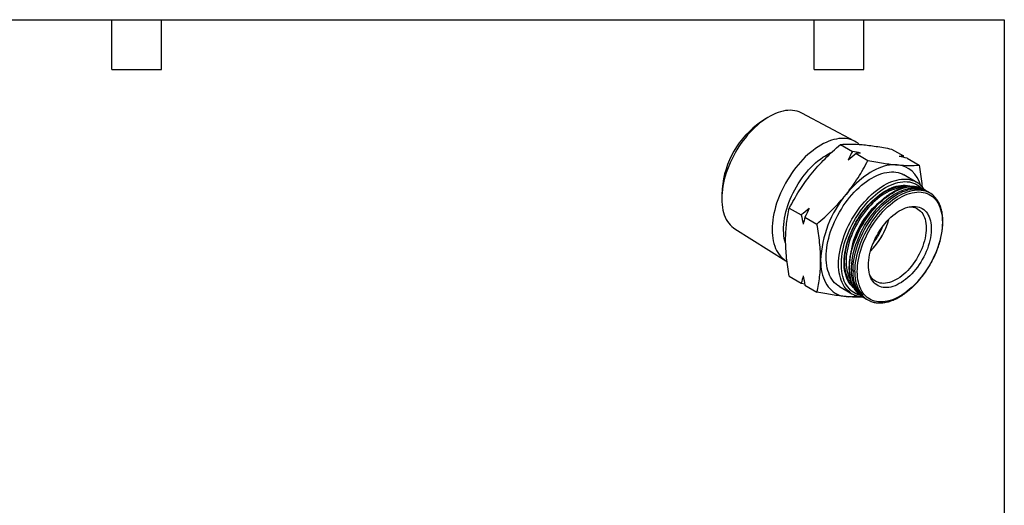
# Model space of a CAD drawing. Header units: inches. Extents: x 0.2 to 10.8, y 0.2 to 8.2.
# Tile 3 of 3: x 4.8 to 10.8, y 5.3 to 8.2. Entities that reach past the tile are written whole.
import ezdxf

# ---------------------------------------------------------------- set-up
doc = ezdxf.new("R2010")
doc.units = ezdxf.units.IN
doc.header["$MEASUREMENT"] = 0
doc.linetypes.add('SLD-Solid', pattern=[0])
doc.layers.add('TEXT', color=140, linetype='SLD-Solid', lineweight=25)

msp = doc.modelspace()

# ---------------------------------------------------------------- linework, layer by layer
for p, q in [((9.8446, 7.5152), (9.5246, 7.6856)), ((9.3088, 7.6526), (9.2754, 7.6309)), ((9.7583, 7.4957), (9.8306, 7.454)), ((10.0673, 7.468), (10.1396, 7.4263)), ((9.8531, 7.441), (9.9253, 7.3993)), ((10.1414, 7.4176), (10.1396, 7.4263)), ((10.1621, 7.4133), (10.2343, 7.3716)), ((10.2177, 7.2685), (10.1425, 7.3119)), ((9.0429, 7.2281), (9.0408, 7.1884)), ((10.2764, 7.2164), (10.2646, 7.2232)), ((10.298, 7.204), (10.2861, 7.2108)), ((9.4493, 7.1112), (9.5216, 7.0695)), ((9.5441, 7.0566), (9.6163, 7.0148)), ((9.1201, 6.985), (9.4277, 6.7931)), ((9.4493, 6.6992), (9.5216, 6.6575)), ((9.5216, 6.6575), (9.5422, 6.6532)), ((9.5441, 6.6445), (9.6163, 6.6028)), ((9.7528, 6.6368), (9.8279, 6.5934)), ((9.8262, 6.655), (9.8256, 6.6554)), ((9.8906, 6.5754), (9.9025, 6.5686)), ((9.9121, 6.563), (9.924, 6.5561))]:
    msp.add_line(p, q)
at = {"flags": 128}
for points in [[(9.5246, 7.6856), (9.5201, 7.6879), (9.5082, 7.693), (9.4958, 7.697), (9.4828, 7.6999), (9.4694, 7.7017), (9.4555, 7.7023), (9.4412, 7.7019), (9.4266, 7.7003), (9.4117, 7.6976), (9.3966, 7.6938), (9.3812, 7.6889), (9.3656, 7.6829), (9.35, 7.6759), (9.3342, 7.6678), (9.3185, 7.6587), (9.3027, 7.6486), (9.287, 7.6375), (9.2715, 7.6256), (9.2561, 7.6127), (9.2409, 7.599), (9.226, 7.5845), (9.2114, 7.5692), (9.1972, 7.5532), (9.1833, 7.5365), (9.1699, 7.5192), (9.1569, 7.5014), (9.1445, 7.483), (9.1326, 7.4642), (9.1213, 7.445), (9.1106, 7.4254), (9.1006, 7.4056), (9.0913, 7.3855), (9.0826, 7.3653), (9.0747, 7.345), (9.0676, 7.3246), (9.0613, 7.3043), (9.0558, 7.2841), (9.0511, 7.264), (9.0472, 7.2441), (9.0442, 7.2245), (9.042, 7.2052), (9.0407, 7.1863), (9.0403, 7.1679), (9.0407, 7.1499), (9.042, 7.1325), (9.0442, 7.1157), (9.0472, 7.0996), (9.0511, 7.0842), (9.0558, 7.0696), (9.0613, 7.0557), (9.0676, 7.0427), (9.0747, 7.0305), (9.0826, 7.0193), (9.0913, 7.0091), (9.1006, 6.9998), (9.1106, 6.9915), (9.1201, 6.985)], [(9.8717, 7.4964), (9.865, 7.5019), (9.8543, 7.5095), (9.843, 7.516), (9.8311, 7.5215), (9.8187, 7.5258), (9.8057, 7.5291), (9.7923, 7.5313), (9.7784, 7.5323), (9.7641, 7.5323), (9.7494, 7.5311), (9.7344, 7.5288), (9.7191, 7.5254), (9.7036, 7.5209), (9.688, 7.5153), (9.6721, 7.5087), (9.6562, 7.501), (9.6403, 7.4923), (9.6243, 7.4825), (9.6084, 7.4719), (9.5926, 7.4602), (9.5769, 7.4477), (9.5614, 7.4343), (9.5461, 7.4201), (9.5311, 7.4051), (9.5165, 7.3893), (9.5022, 7.3729), (9.4883, 7.3558), (9.4748, 7.3381), (9.4618, 7.3198), (9.4494, 7.3011), (9.4375, 7.2819), (9.4262, 7.2624), (9.4155, 7.2425), (9.4055, 7.2223), (9.3962, 7.202), (9.3876, 7.1815), (9.3798, 7.1609), (9.3727, 7.1403), (9.3664, 7.1197), (9.3609, 7.0992), (9.3562, 7.0789), (9.3523, 7.0587), (9.3493, 7.0389), (9.3472, 7.0194), (9.3459, 7.0003), (9.3454, 6.9816), (9.3459, 6.9634), (9.3472, 6.9458), (9.3493, 6.9287), (9.3523, 6.9124), (9.3562, 6.8967), (9.3609, 6.8818), (9.3664, 6.8676), (9.3727, 6.8544), (9.3798, 6.8419), (9.3876, 6.8304), (9.3962, 6.8198), (9.4055, 6.8102), (9.4155, 6.8016), (9.4262, 6.7941), (9.4355, 6.7886)], [(9.4276, 6.8951), (9.4263, 6.8988), (9.4223, 6.9132), (9.4191, 6.9282), (9.4167, 6.944), (9.4152, 6.9603), (9.4145, 6.9773), (9.4148, 6.9947), (9.4158, 7.0126), (9.4178, 7.0309), (9.4206, 7.0495), (9.4242, 7.0685), (9.4287, 7.0876), (9.434, 7.1068), (9.4401, 7.1262), (9.4469, 7.1456), (9.4545, 7.1649), (9.4629, 7.1841), (9.472, 7.2031), (9.4817, 7.2219), (9.4921, 7.2404), (9.5031, 7.2586), (9.5146, 7.2763), (9.5267, 7.2935), (9.5393, 7.3102), (9.5523, 7.3263), (9.5657, 7.3418), (9.5795, 7.3566), (9.5937, 7.3706), (9.608, 7.3838), (9.6226, 7.3962), (9.6374, 7.4077), (9.6523, 7.4183), (9.6673, 7.428), (9.6823, 7.4366), (9.6973, 7.4443), (9.7041, 7.4474)], [(9.7528, 6.6368), (9.7527, 6.6368), (9.7421, 6.6436), (9.7321, 6.6515), (9.7228, 6.6604), (9.7143, 6.6703), (9.7064, 6.6811), (9.6993, 6.6929), (9.693, 6.7056), (9.6875, 6.7191), (9.6828, 6.7334), (9.6789, 6.7484), (9.6759, 6.7642), (9.6738, 6.7806), (9.6725, 6.7977), (9.672, 6.8152), (9.6725, 6.8333), (9.6738, 6.8519), (9.6759, 6.8708), (9.6789, 6.8901), (9.6828, 6.9096), (9.6875, 6.9293), (9.693, 6.9491), (9.6993, 6.9691), (9.7064, 6.989), (9.7143, 7.009), (9.7228, 7.0288), (9.7321, 7.0484), (9.7421, 7.0678), (9.7527, 7.0869), (9.764, 7.1056), (9.7758, 7.124), (9.7881, 7.1418), (9.801, 7.1592), (9.8143, 7.1759), (9.828, 7.1921), (9.8422, 7.2075), (9.8566, 7.2222), (9.8713, 7.2361), (9.8863, 7.2492), (9.9015, 7.2615), (9.9168, 7.2728), (9.9322, 7.2832), (9.9476, 7.2926), (9.9631, 7.301), (9.9785, 7.3084), (9.9938, 7.3148), (10.0089, 7.32), (10.0239, 7.3242), (10.0386, 7.3273), (10.0531, 7.3293), (10.0672, 7.3301), (10.0809, 7.3299), (10.0943, 7.3285), (10.1071, 7.326), (10.1195, 7.3224), (10.1313, 7.3177), (10.1425, 7.3119)], [(10.1021, 7.3726), (10.0872, 7.3733), (10.0718, 7.3728), (10.056, 7.3711), (10.0399, 7.3682), (10.0235, 7.3641), (10.0069, 7.3588), (9.9901, 7.3523), (9.9731, 7.3447), (9.9561, 7.336), (9.9391, 7.3261), (9.9221, 7.3152), (9.9052, 7.3033), (9.8884, 7.2904), (9.8718, 7.2765), (9.8554, 7.2617), (9.8393, 7.246), (9.8235, 7.2295), (9.8081, 7.2122), (9.7931, 7.1942)], [(9.8148, 6.6021), (9.8073, 6.6081), (9.798, 6.617), (9.7894, 6.6269), (9.7816, 6.6378), (9.7745, 6.6495), (9.7682, 6.6622), (9.7626, 6.6757), (9.758, 6.69), (9.7541, 6.705), (9.7511, 6.7208), (9.7489, 6.7372), (9.7476, 6.7543), (9.7472, 6.7719), (9.7476, 6.7899), (9.7489, 6.8085), (9.7511, 6.8274), (9.7541, 6.8467), (9.758, 6.8662), (9.7626, 6.8859), (9.7682, 6.9058), (9.7745, 6.9257), (9.7816, 6.9457), (9.7894, 6.9656), (9.798, 6.9854), (9.8073, 7.005), (9.8173, 7.0244), (9.8279, 7.0435), (9.8391, 7.0622), (9.851, 7.0806), (9.8633, 7.0984), (9.8762, 7.1158), (9.8895, 7.1325), (9.9032, 7.1487), (9.9173, 7.1641), (9.9318, 7.1788), (9.9465, 7.1927), (9.9615, 7.2058), (9.9766, 7.2181), (9.9919, 7.2294), (10.0073, 7.2398), (10.0228, 7.2492), (10.0382, 7.2576), (10.0536, 7.265), (10.069, 7.2714), (10.0841, 7.2766), (10.0991, 7.2808), (10.1138, 7.2839), (10.1283, 7.2859), (10.1424, 7.2867), (10.1561, 7.2865), (10.1694, 7.2851), (10.1823, 7.2826), (10.1946, 7.279), (10.2042, 7.2753)], [(9.876, 6.5853), (9.8741, 6.5858), (9.862, 6.5896), (9.8504, 6.5944), (9.8395, 6.6004), (9.8292, 6.6074), (9.8195, 6.6155), (9.8105, 6.6246), (9.8023, 6.6346), (9.7948, 6.6457), (9.788, 6.6576), (9.7821, 6.6704), (9.777, 6.684), (9.7727, 6.6985), (9.7692, 6.7136), (9.7666, 6.7295), (9.7649, 6.746), (9.764, 6.7631), (9.764, 6.7807), (9.7649, 6.7988), (9.7666, 6.8173), (9.7692, 6.8362), (9.7727, 6.8554), (9.777, 6.8748), (9.7821, 6.8943), (9.788, 6.914), (9.7948, 6.9337), (9.8023, 6.9534), (9.8105, 6.973), (9.8195, 6.9924), (9.8292, 7.0116), (9.8395, 7.0306), (9.8504, 7.0492), (9.862, 7.0674), (9.8741, 7.0851), (9.8867, 7.1023), (9.8997, 7.119), (9.9132, 7.135), (9.9271, 7.1503), (9.9413, 7.165), (9.9558, 7.1788), (9.9706, 7.1918), (9.9856, 7.2039), (10.0007, 7.2152), (10.0159, 7.2254), (10.0311, 7.2347), (10.0464, 7.2431), (10.0616, 7.2503), (10.0767, 7.2565), (10.0917, 7.2617), (10.1064, 7.2657), (10.1209, 7.2686), (10.1352, 7.2705), (10.1491, 7.2712), (10.1626, 7.2707), (10.1756, 7.2692), (10.1882, 7.2665), (10.2003, 7.2627), (10.2118, 7.2578), (10.2228, 7.2519), (10.2331, 7.2448), (10.2428, 7.2368), (10.2487, 7.231)], [(9.8365, 6.6316), (9.8289, 6.6386), (9.8205, 6.6478), (9.8129, 6.658), (9.8061, 6.669), (9.8, 6.681), (9.7947, 6.6938), (9.7903, 6.7074), (9.7866, 6.7218), (9.7838, 6.7369), (9.7819, 6.7526), (9.7808, 6.7689), (9.7806, 6.7858), (9.7813, 6.8031), (9.7828, 6.8209), (9.7851, 6.839), (9.7884, 6.8574), (9.7924, 6.8761), (9.7973, 6.8949), (9.803, 6.9139), (9.8094, 6.9329), (9.8166, 6.9519), (9.8246, 6.9707), (9.8333, 6.9895), (9.8427, 7.008), (9.8527, 7.0262), (9.8633, 7.0441), (9.8745, 7.0615), (9.8863, 7.0785), (9.8985, 7.095), (9.9112, 7.1109), (9.9243, 7.1262), (9.9378, 7.1408), (9.9516, 7.1546), (9.9657, 7.1676), (9.98, 7.1799), (9.9945, 7.1912), (10.0091, 7.2016), (10.0238, 7.2111), (10.0385, 7.2196), (10.0532, 7.2271), (10.0678, 7.2335), (10.0823, 7.2389), (10.0966, 7.2432), (10.1107, 7.2464), (10.1245, 7.2485), (10.138, 7.2495), (10.1511, 7.2494), (10.1638, 7.2482), (10.176, 7.2458), (10.1878, 7.2424), (10.189, 7.2419)], [(10.138, 7.234), (10.1366, 7.234), (10.1235, 7.2333), (10.1101, 7.2314), (10.0964, 7.2285), (10.0825, 7.2245), (10.0684, 7.2194), (10.0542, 7.2132), (10.0399, 7.206), (10.0255, 7.1978), (10.0112, 7.1886), (9.9969, 7.1785), (9.9828, 7.1674), (9.9689, 7.1555), (9.9552, 7.1427), (9.9417, 7.1292), (9.9286, 7.1149), (9.9159, 7.1), (9.9035, 7.0844), (9.8917, 7.0682), (9.8803, 7.0516), (9.8695, 7.0344), (9.8593, 7.0169), (9.8497, 6.9991), (9.8407, 6.981), (9.8325, 6.9626), (9.8249, 6.9442), (9.8181, 6.9257), (9.8121, 6.9072), (9.8069, 6.8887), (9.8025, 6.8704), (9.7989, 6.8523), (9.7961, 6.8345), (9.7942, 6.817), (9.7932, 6.7998), (9.793, 6.7832), (9.7937, 6.767), (9.7952, 6.7515), (9.7976, 6.7365), (9.8009, 6.7222), (9.805, 6.7087), (9.8098, 6.696), (9.8155, 6.684), (9.818, 6.6795)], [(9.8131, 6.7467), (9.8135, 6.7643), (9.8148, 6.7825), (9.817, 6.801), (9.82, 6.8198), (9.8238, 6.8389), (9.8285, 6.8582), (9.834, 6.8776), (9.8402, 6.8971), (9.8473, 6.9166), (9.8551, 6.936), (9.8636, 6.9553), (9.8728, 6.9745), (9.8827, 6.9933), (9.8933, 7.0119), (9.9044, 7.0302), (9.9161, 7.0479), (9.9283, 7.0653), (9.941, 7.082), (9.9542, 7.0982), (9.9677, 7.1137), (9.9816, 7.1285), (9.9958, 7.1426), (10.0103, 7.1559), (10.0251, 7.1683), (10.0399, 7.1799), (10.0549, 7.1905), (10.07, 7.2002), (10.0851, 7.209), (10.1002, 7.2167), (10.1152, 7.2233), (10.1301, 7.229), (10.1448, 7.2335), (10.1593, 7.237), (10.1735, 7.2393), (10.1874, 7.2406), (10.201, 7.2407), (10.2141, 7.2397), (10.2269, 7.2376), (10.2391, 7.2344), (10.2474, 7.2315)], [(9.825, 6.7398), (9.8254, 6.7575), (9.8267, 6.7756), (9.8289, 6.7941), (9.8319, 6.8129), (9.8357, 6.832), (9.8404, 6.8513), (9.8458, 6.8707), (9.8521, 6.8902), (9.8592, 6.9097), (9.867, 6.9291), (9.8755, 6.9485), (9.8847, 6.9676), (9.8946, 6.9865), (9.9051, 7.0051), (9.9163, 7.0233), (9.928, 7.0411), (9.9402, 7.0584), (9.9529, 7.0752), (9.966, 7.0913), (9.9796, 7.1068), (9.9935, 7.1217), (10.0077, 7.1357), (10.0222, 7.149), (10.0369, 7.1615), (10.0518, 7.173), (10.0668, 7.1837), (10.0819, 7.1934), (10.097, 7.2021), (10.1121, 7.2098), (10.1271, 7.2165), (10.142, 7.2221), (10.1567, 7.2266), (10.1712, 7.2301), (10.1854, 7.2325), (10.1993, 7.2337), (10.2129, 7.2338), (10.226, 7.2328), (10.2387, 7.2307), (10.251, 7.2275), (10.2626, 7.2233), (10.2738, 7.2179), (10.2812, 7.2135)], [(9.8346, 6.7342), (9.8351, 6.7519), (9.8364, 6.77), (9.8385, 6.7885), (9.8415, 6.8074), (9.8453, 6.8265), (9.85, 6.8457), (9.8555, 6.8652), (9.8618, 6.8846), (9.8688, 6.9041), (9.8766, 6.9236), (9.8851, 6.9429), (9.8944, 6.962), (9.9043, 6.9809), (9.9148, 6.9995), (9.9259, 7.0177), (9.9376, 7.0355), (9.9498, 7.0528), (9.9625, 7.0696), (9.9757, 7.0858), (9.9892, 7.1013), (10.0031, 7.1161), (10.0174, 7.1302), (10.0319, 7.1435), (10.0466, 7.1559), (10.0615, 7.1675), (10.0765, 7.1781), (10.0915, 7.1878), (10.1067, 7.1965), (10.1217, 7.2042), (10.1367, 7.2109), (10.1516, 7.2165), (10.1663, 7.2211), (10.1808, 7.2245), (10.1951, 7.2269), (10.209, 7.2281), (10.2225, 7.2283), (10.2357, 7.2273), (10.2484, 7.2252), (10.2606, 7.222), (10.2723, 7.2177), (10.2834, 7.2123), (10.2861, 7.2108)], [(9.8465, 6.7274), (9.8469, 6.7451), (9.8482, 6.7632), (9.8504, 6.7817), (9.8534, 6.8005), (9.8572, 6.8196), (9.8619, 6.8389), (9.8674, 6.8583), (9.8736, 6.8778), (9.8807, 6.8973), (9.8885, 6.9167), (9.897, 6.936), (9.9062, 6.9552), (9.9161, 6.9741), (9.9267, 6.9926), (9.9378, 7.0109), (9.9495, 7.0287), (9.9617, 7.046), (9.9744, 7.0627), (9.9876, 7.0789), (10.0011, 7.0944), (10.015, 7.1092), (10.0293, 7.1233), (10.0437, 7.1366), (10.0585, 7.149), (10.0733, 7.1606), (10.0883, 7.1713), (10.1034, 7.181), (10.1185, 7.1897), (10.1336, 7.1974), (10.1486, 7.2041), (10.1635, 7.2097), (10.1782, 7.2142), (10.1927, 7.2177), (10.2069, 7.22), (10.2208, 7.2213), (10.2344, 7.2214), (10.2476, 7.2204), (10.2603, 7.2183), (10.2725, 7.2151), (10.2808, 7.2122)], [(9.8604, 6.7274), (9.8609, 6.7449), (9.8622, 6.7629), (9.8643, 6.7813), (9.8674, 6.8), (9.8712, 6.8189), (9.876, 6.838), (9.8815, 6.8573), (9.8878, 6.8766), (9.8949, 6.896), (9.9028, 6.9152), (9.9114, 6.9344), (9.9207, 6.9533), (9.9306, 6.972), (9.9412, 6.9903), (9.9524, 7.0083), (9.9642, 7.0258), (9.9764, 7.0428), (9.9892, 7.0592), (10.0024, 7.075), (10.0159, 7.0902), (10.0299, 7.1046), (10.0441, 7.1183), (10.0586, 7.1311), (10.0732, 7.1431), (10.088, 7.1541), (10.103, 7.1642), (10.1179, 7.1734), (10.1329, 7.1815), (10.1478, 7.1886), (10.1627, 7.1947), (10.1773, 7.1997), (10.1918, 7.2035), (10.206, 7.2063), (10.2199, 7.2079), (10.2335, 7.2085), (10.2467, 7.2079), (10.2594, 7.2062), (10.2717, 7.2033), (10.2835, 7.1994), (10.2947, 7.1943), (10.3052, 7.1882), (10.3152, 7.181), (10.3245, 7.1728), (10.3331, 7.1636), (10.3409, 7.1534), (10.3481, 7.1423), (10.3544, 7.1303), (10.3599, 7.1174), (10.3646, 7.1037), (10.3685, 7.0893), (10.3715, 7.0741), (10.3737, 7.0582), (10.375, 7.0417), (10.3754, 7.0247), (10.375, 7.0071), (10.3737, 6.9892), (10.3715, 6.9708), (10.3685, 6.9521), (10.3646, 6.9332), (10.3599, 6.914), (10.3544, 6.8947), (10.3481, 6.8754), (10.3409, 6.8561), (10.3331, 6.8368), (10.3245, 6.8177), (10.3152, 6.7988), (10.3052, 6.7801), (10.2947, 6.7617), (10.2835, 6.7438), (10.2717, 6.7263), (10.2594, 6.7093), (10.2467, 6.6928), (10.2335, 6.677), (10.2199, 6.6619), (10.206, 6.6474), (10.1918, 6.6338), (10.1773, 6.621), (10.1627, 6.609), (10.1478, 6.5979), (10.1329, 6.5878), (10.1179, 6.5787), (10.103, 6.5705), (10.088, 6.5634), (10.0732, 6.5574), (10.0586, 6.5524), (10.0441, 6.5485), (10.0299, 6.5458), (10.0159, 6.5441), (10.0024, 6.5436), (9.9892, 6.5442), (9.9764, 6.5459), (9.9642, 6.5487), (9.9524, 6.5527), (9.9412, 6.5577), (9.9306, 6.5638), (9.9207, 6.571), (9.9114, 6.5792), (9.9028, 6.5884), (9.8949, 6.5986), (9.8878, 6.6097), (9.8815, 6.6217), (9.876, 6.6346), (9.8712, 6.6483), (9.8674, 6.6628), (9.8643, 6.678), (9.8622, 6.6939), (9.8609, 6.7103), (9.8604, 6.7274)], [(9.9277, 6.7662), (9.9281, 6.7813), (9.9294, 6.7968), (9.9316, 6.8127), (9.9346, 6.8288), (9.9384, 6.8452), (9.9431, 6.8617), (9.9486, 6.8783), (9.9548, 6.8949), (9.9618, 6.9114), (9.9695, 6.9277), (9.9779, 6.9438), (9.9869, 6.9596), (9.9965, 6.975), (10.0066, 6.9899), (10.0173, 7.0044), (10.0284, 7.0182), (10.04, 7.0314), (10.0519, 7.0439), (10.0641, 7.0556), (10.0765, 7.0665), (10.0891, 7.0766), (10.1019, 7.0857), (10.1147, 7.0938), (10.1276, 7.101), (10.1404, 7.1071), (10.1531, 7.1122), (10.1656, 7.1162), (10.178, 7.1192), (10.19, 7.121), (10.2017, 7.1216), (10.2131, 7.1212), (10.224, 7.1197), (10.2344, 7.117), (10.2443, 7.1132), (10.2536, 7.1084), (10.2623, 7.1025), (10.2703, 7.0955), (10.2777, 7.0876), (10.2843, 7.0787), (10.2901, 7.0688), (10.2952, 7.0581), (10.2995, 7.0466), (10.3029, 7.0343), (10.3055, 7.0212), (10.3072, 7.0075), (10.3081, 6.9932), (10.3081, 6.9784), (10.3072, 6.9631), (10.3055, 6.9474), (10.3029, 6.9313), (10.2995, 6.9151), (10.2952, 6.8986), (10.2901, 6.882), (10.2843, 6.8654), (10.2777, 6.8489), (10.2703, 6.8325), (10.2623, 6.8163), (10.2536, 6.8003), (10.2443, 6.7847), (10.2344, 6.7695), (10.224, 6.7548), (10.2131, 6.7407), (10.2017, 6.7271), (10.19, 6.7143), (10.178, 6.7022), (10.1656, 6.6909), (10.1531, 6.6804), (10.1404, 6.6708), (10.1276, 6.6622), (10.1147, 6.6545), (10.1019, 6.6478), (10.0891, 6.6422), (10.0765, 6.6377), (10.0641, 6.6342), (10.0519, 6.6319), (10.04, 6.6306), (10.0284, 6.6305), (10.0173, 6.6315), (10.0066, 6.6336), (9.9965, 6.6368), (9.9869, 6.6411), (9.9779, 6.6465), (9.9695, 6.6529), (9.9618, 6.6604), (9.9548, 6.6688), (9.9486, 6.6782), (9.9431, 6.6885), (9.9384, 6.6996), (9.9346, 6.7115), (9.9316, 6.7242), (9.9294, 6.7376), (9.9281, 6.7516), (9.9277, 6.7662)], [(10.1737, 7.1183), (10.1769, 7.1184), (10.188, 7.118), (10.1986, 7.1164), (10.2087, 7.1138), (10.2182, 7.11), (10.2272, 7.1052), (10.2356, 7.0993), (10.2433, 7.0924), (10.2503, 7.0844), (10.2565, 7.0756), (10.262, 7.0658), (10.2667, 7.0551), (10.2705, 7.0436), (10.2735, 7.0313), (10.2757, 7.0184), (10.277, 7.0048), (10.2775, 6.9906), (10.277, 6.9759), (10.2757, 6.9608), (10.2735, 6.9454), (10.2705, 6.9296), (10.2667, 6.9137), (10.262, 6.8976), (10.2565, 6.8815), (10.2503, 6.8654), (10.2433, 6.8494), (10.2356, 6.8336), (10.2272, 6.818), (10.2182, 6.8028), (10.2087, 6.788), (10.1986, 6.7737), (10.188, 6.7599), (10.1769, 6.7468), (10.1655, 6.7343), (10.1538, 6.7226), (10.1418, 6.7117), (10.1295, 6.7017), (10.1172, 6.6925), (10.1047, 6.6843), (10.0922, 6.6771), (10.0797, 6.6709), (10.0674, 6.6658), (10.0551, 6.6617), (10.0431, 6.6588), (10.0314, 6.6569), (10.02, 6.6562), (10.009, 6.6566), (9.9984, 6.6581), (9.9882, 6.6608), (9.9787, 6.6645), (9.9697, 6.6694), (9.9613, 6.6752), (9.9536, 6.6822), (9.9466, 6.6901), (9.9404, 6.699), (9.9361, 6.7066)], [(9.6386, 6.796), (9.6391, 6.7766), (9.6405, 6.7578), (9.6428, 6.7397), (9.6461, 6.7222), (9.6503, 6.7056), (9.6554, 6.6898), (9.6613, 6.6748), (9.6682, 6.6607), (9.6759, 6.6476), (9.6844, 6.6355), (9.6937, 6.6244), (9.7038, 6.6144), (9.7146, 6.6055), (9.7261, 6.5977), (9.7383, 6.591), (9.7512, 6.5855), (9.7646, 6.5812), (9.7786, 6.578), (9.7931, 6.5761)], [(9.8906, 6.5754), (9.8827, 6.5803), (9.8749, 6.5861)]]:
    msp.add_lwpolyline(points, dxfattribs=at)
for centre, radius, start, end in [((9.589, 7.1814), 0.5482, 124.9002, 175.10517), ((10.0849, 7.2106), 0.1629, 14.06987, 83.91092), ((10.1525, 7.1556), 0.1304, 52.80393, 66.62692), ((10.2018, 7.1145), 0.1256, 60.01656, 68.71383), ((10.2353, 7.0954), 0.1253, 51.77316, 68.71831), ((10.305, 6.7665), 0.6671, 140.12097, 177.46767), ((10.3015, 6.7699), 0.4856, 129.54708, 170.06024), ((9.6441, 7.1496), 0.4202, 314.77605, 345.22933), ((9.5326, 7.2139), 0.5283, 323.29108, 336.71429), ((9.495, 7.2357), 0.5918, 326.43113, 333.57425), ((10.0116, 6.7309), 0.1991, 175.46605, 226.63251), ((10.0098, 6.7209), 0.1858, 174.15489, 236.52595), ((10.0217, 6.7157), 0.1879, 174.34122, 234.3466), ((10.045, 6.7116), 0.1991, 175.46605, 226.63251), ((9.8094, 6.7878), 0.2123, 265.58707, 282.81343), ((9.8931, 6.7063), 0.1304, 233.0696, 246.4467), ((9.9866, 6.6646), 0.1253, 231.29442, 248.22286)]:
    msp.add_arc(centre, radius, start, end)
for points, knots in [([(9.5815, 7.3163), (9.6077, 7.3489), (9.6357, 7.3799), (9.6949, 7.4395), (9.7261, 7.468), (9.7583, 7.4957)], [0, 0, 0, 0, 0.5, 0.5, 1, 1, 1, 1]), ([(9.7583, 7.4957), (9.7769, 7.4973), (9.7968, 7.4983), (9.8406, 7.4982), (9.8644, 7.497), (9.8906, 7.4947)], [0, 0, 0, 0, 0.5, 0.5, 1, 1, 1, 1]), ([(9.8906, 7.4947), (9.9167, 7.4924), (9.9447, 7.4888), (10.0039, 7.4798), (10.0351, 7.4742), (10.0673, 7.468)], [0, 0, 0, 0, 0.5, 0.5, 1, 1, 1, 1]), ([(9.7931, 7.1942), (9.8193, 7.2267), (9.8431, 7.2602), (9.8868, 7.3287), (9.9068, 7.3637), (9.9253, 7.3993)], [0, 0, 0, 0, 0.5, 0.5, 1, 1, 1, 1]), ([(9.9253, 7.3993), (9.9576, 7.393), (9.9887, 7.3875), (10.0479, 7.3784), (10.076, 7.3749), (10.1021, 7.3726)], [0, 0, 0, 0, 0.5, 0.5, 1, 1, 1, 1]), ([(10.1021, 7.3726), (10.1283, 7.3702), (10.1521, 7.3691), (10.1958, 7.369), (10.2158, 7.3699), (10.2343, 7.3716)], [0, 0, 0, 0, 0.5, 0.5, 1, 1, 1, 1]), ([(10.2343, 7.3716), (10.2375, 7.353), (10.2439, 7.3156), (10.2499, 7.2718), (10.2517, 7.247), (10.2523, 7.2403)], [0, 0, 0, 0, 0.420869, 0.841676, 1, 1, 1, 1]), ([(9.4493, 7.1112), (9.4679, 7.1468), (9.4878, 7.1818), (9.5316, 7.2503), (9.5554, 7.2838), (9.5815, 7.3163)], [0, 0, 0, 0, 0.5, 0.5, 1, 1, 1, 1]), ([(9.8264, 6.6545), (9.8247, 6.6563), (9.8205, 6.6608), (9.8144, 6.6691), (9.8082, 6.679), (9.8027, 6.6897), (9.7979, 6.7012), (9.7937, 6.7134), (9.7903, 6.7263), (9.7876, 6.7398), (9.7857, 6.754), (9.7844, 6.7687), (9.7839, 6.7839), (9.7842, 6.7997), (9.7852, 6.8158), (9.787, 6.8323), (9.7895, 6.8492), (9.7928, 6.8663), (9.7968, 6.8837), (9.8015, 6.9012), (9.8069, 6.9188), (9.813, 6.9364), (9.8199, 6.954), (9.8273, 6.9716), (9.8354, 6.989), (9.8441, 7.0062), (9.8534, 7.0232), (9.8632, 7.0399), (9.8735, 7.0563), (9.8844, 7.0722), (9.8956, 7.0877), (9.9073, 7.1027), (9.9194, 7.1171), (9.9317, 7.1309), (9.9444, 7.1441), (9.9573, 7.1566), (9.9704, 7.1684), (9.9837, 7.1794), (9.9971, 7.1896), (10.0106, 7.1989), (10.024, 7.2075), (10.0375, 7.2151), (10.0509, 7.2218), (10.0642, 7.2276), (10.0773, 7.2325), (10.0902, 7.2365), (10.1029, 7.2395), (10.1153, 7.2415), (10.1274, 7.2426), (10.1392, 7.2427), (10.1505, 7.2418), (10.1588, 7.2407), (10.1631, 7.2395), (10.1639, 7.2393)], [0, 0, 0, 0, 0.013963, 0.034476, 0.05486, 0.075126, 0.095292, 0.11538, 0.135409, 0.155399, 0.175364, 0.195315, 0.215261, 0.235207, 0.255157, 0.275114, 0.295079, 0.315054, 0.335038, 0.355031, 0.375033, 0.395043, 0.41506, 0.435082, 0.455109, 0.475139, 0.495171, 0.515204, 0.535237, 0.555268, 0.575296, 0.595319, 0.615336, 0.635347, 0.65535, 0.675344, 0.695328, 0.715301, 0.735262, 0.755212, 0.775151, 0.79508, 0.815002, 0.83492, 0.854838, 0.874764, 0.894708, 0.914682, 0.934703, 0.954793, 0.974972, 0.995262, 1, 1, 1, 1]), ([(10.2465, 7.2318), (10.2451, 7.2324), (10.24, 7.2345), (10.2307, 7.2371), (10.2186, 7.2397), (10.2061, 7.2413), (10.1932, 7.2418), (10.1799, 7.2413), (10.1664, 7.2398), (10.1526, 7.2373), (10.1386, 7.2338), (10.1244, 7.2294), (10.11, 7.2239), (10.0956, 7.2175), (10.0811, 7.2101), (10.0666, 7.2018), (10.0522, 7.1926), (10.0378, 7.1826), (10.0236, 7.1718), (10.0095, 7.1601), (9.9957, 7.1477), (9.9821, 7.1346), (9.9687, 7.1208), (9.9557, 7.1063), (9.9431, 7.0913), (9.9308, 7.0756), (9.919, 7.0595), (9.9076, 7.0429), (9.8967, 7.0259), (9.8864, 7.0086), (9.8766, 6.9909), (9.8673, 6.9729), (9.8587, 6.9548), (9.8508, 6.9365), (9.8434, 6.918), (9.8368, 6.8995), (9.8309, 6.881), (9.8256, 6.8626), (9.8211, 6.8443), (9.8174, 6.8261), (9.8144, 6.8081), (9.8122, 6.7904), (9.8108, 6.773), (9.8103, 6.7598), (9.8102, 6.7524), (9.8102, 6.7507)], [0, 0, 0, 0, 0.008813, 0.032277, 0.055792, 0.079378, 0.103047, 0.126804, 0.150645, 0.174558, 0.198533, 0.222554, 0.246609, 0.270687, 0.294778, 0.318875, 0.34297, 0.367061, 0.391146, 0.415223, 0.439292, 0.463353, 0.487406, 0.511452, 0.535491, 0.559526, 0.583556, 0.607582, 0.631607, 0.65563, 0.679653, 0.703677, 0.727702, 0.751731, 0.775763, 0.7998, 0.823844, 0.847894, 0.871953, 0.89602, 0.920098, 0.944185, 0.968282, 0.992389, 1, 1, 1, 1]), ([(10.266, 7.2224), (10.2642, 7.225), (10.26, 7.2313), (10.2526, 7.2402), (10.2437, 7.2492), (10.2369, 7.2554), (10.2328, 7.2583), (10.2321, 7.2588)], [0, 0, 0, 0, 0.182486, 0.437991, 0.692404, 0.945808, 1, 1, 1, 1]), ([(9.6163, 7.0148), (9.6486, 7.0425), (9.6797, 7.071), (9.7389, 7.1306), (9.767, 7.1616), (9.7931, 7.1942)], [0, 0, 0, 0, 0.5, 0.5, 1, 1, 1, 1]), ([(9.941, 6.548), (9.9425, 6.5474), (9.9476, 6.5452), (9.957, 6.5425), (9.969, 6.5398), (9.9815, 6.5382), (9.9943, 6.5376), (10.0076, 6.538), (10.0211, 6.5394), (10.0349, 6.5418), (10.0489, 6.5452), (10.0631, 6.5496), (10.0774, 6.555), (10.0918, 6.5614), (10.1063, 6.5687), (10.1208, 6.5769), (10.1352, 6.586), (10.1496, 6.5959), (10.1638, 6.6067), (10.1779, 6.6183), (10.1918, 6.6307), (10.2054, 6.6437), (10.2188, 6.6575), (10.2318, 6.6719), (10.2445, 6.6869), (10.2568, 6.7025), (10.2687, 6.7186), (10.2801, 6.7351), (10.291, 6.7521), (10.3014, 6.7694), (10.3112, 6.7871), (10.3205, 6.805), (10.3292, 6.8232), (10.3372, 6.8415), (10.3446, 6.8599), (10.3513, 6.8784), (10.3573, 6.8969), (10.3625, 6.9153), (10.3671, 6.9337), (10.3709, 6.9519), (10.3739, 6.9699), (10.3762, 6.9876), (10.3777, 7.0051), (10.3784, 7.0221), (10.3783, 7.0388), (10.3774, 7.0551), (10.3758, 7.0708), (10.3733, 7.086), (10.3701, 7.1006), (10.366, 7.1145), (10.3612, 7.1278), (10.3557, 7.1403), (10.3494, 7.152), (10.3424, 7.163), (10.3347, 7.1731), (10.3263, 7.1822), (10.3192, 7.189), (10.3148, 7.1923), (10.3136, 7.1932)], [0, 0, 0, 0, 0.006993, 0.024857, 0.042758, 0.060713, 0.078731, 0.096815, 0.114964, 0.133168, 0.15142, 0.169709, 0.188024, 0.206356, 0.2247, 0.243048, 0.261395, 0.279739, 0.298079, 0.316413, 0.33474, 0.353061, 0.371377, 0.389687, 0.407992, 0.426293, 0.444591, 0.462886, 0.481179, 0.499471, 0.517763, 0.536056, 0.55435, 0.572646, 0.590945, 0.609247, 0.627554, 0.645867, 0.664186, 0.682511, 0.700844, 0.719184, 0.737532, 0.755888, 0.77425, 0.792617, 0.810987, 0.829353, 0.847711, 0.866053, 0.884369, 0.90265, 0.920883, 0.939059, 0.957169, 0.975209, 0.993182, 1, 1, 1, 1]), ([(9.427, 6.9181), (9.427, 6.953), (9.4291, 6.9863), (9.4369, 7.0505), (9.4425, 7.0813), (9.4493, 7.1112)], [0, 0, 0, 0, 0.5, 0.5, 1, 1, 1, 1]), ([(9.6386, 6.796), (9.6386, 6.8308), (9.6365, 6.8666), (9.6288, 6.9397), (9.6232, 6.977), (9.6163, 7.0148)], [0, 0, 0, 0, 0.5, 0.5, 1, 1, 1, 1]), ([(9.4493, 6.6992), (9.4425, 6.737), (9.4369, 6.7744), (9.4291, 6.8474), (9.427, 6.8832), (9.427, 6.9181)], [0, 0, 0, 0, 0.5, 0.5, 1, 1, 1, 1]), ([(9.6163, 6.6028), (9.6232, 6.6327), (9.6288, 6.6636), (9.6365, 6.7277), (9.6386, 6.7611), (9.6386, 6.796)], [0, 0, 0, 0, 0.5, 0.5, 1, 1, 1, 1]), ([(9.8102, 6.7507), (9.8102, 6.7477), (9.8103, 6.7393), (9.811, 6.7256), (9.8126, 6.7098), (9.815, 6.6946), (9.8182, 6.6799), (9.8222, 6.6659), (9.8269, 6.6526), (9.8324, 6.64), (9.8387, 6.6282), (9.8456, 6.6172), (9.8533, 6.6071), (9.8616, 6.5978), (9.8686, 6.5911), (9.873, 6.5877), (9.8741, 6.5868)], [0, 0, 0, 0, 0.041163, 0.119224, 0.197309, 0.275383, 0.353422, 0.431396, 0.509265, 0.586986, 0.66451, 0.741792, 0.818795, 0.895504, 0.971924, 1, 1, 1, 1]), ([(9.7931, 6.5761), (9.767, 6.5785), (9.7389, 6.582), (9.6797, 6.5911), (9.6486, 6.5966), (9.6163, 6.6028)], [0, 0, 0, 0, 0.5, 0.5, 1, 1, 1, 1]), ([(9.8944, 6.5732), (9.8849, 6.5729), (9.865, 6.5723), (9.8314, 6.5732), (9.8059, 6.5751), (9.7931, 6.5761)], [0, 0, 0, 0, 0.314589, 0.657312, 1, 1, 1, 1]), ([(9.8418, 6.5864), (9.8418, 6.5864), (9.8455, 6.5846), (9.8534, 6.5818), (9.8653, 6.5783), (9.8778, 6.5759), (9.8868, 6.5747), (9.8916, 6.5745), (9.8921, 6.5745)], [0, 0, 0, 0, 0.001969, 0.244154, 0.486669, 0.72981, 0.973796, 1, 1, 1, 1])]:
    msp.add_open_spline(points, degree=3, knots=knots)
for points in [[(9.8306, 7.454), (9.8223, 7.4361), (9.8136, 7.4185), (9.8045, 7.401)], [(9.8792, 7.4441), (9.8633, 7.4472), (9.8471, 7.4505), (9.8306, 7.454)], [(9.8531, 7.441), (9.8366, 7.4279), (9.8203, 7.4146), (9.8045, 7.401)], [(9.8792, 7.4441), (9.87, 7.4433), (9.8613, 7.4422), (9.8531, 7.441)], [(10.1396, 7.4263), (10.1313, 7.425), (10.1227, 7.424), (10.1135, 7.4232)], [(10.1621, 7.4133), (10.1456, 7.4168), (10.1293, 7.4201), (10.1135, 7.4232)], [(9.5702, 7.1095), (9.5543, 7.0959), (9.5381, 7.0826), (9.5216, 7.0695)], [(9.5702, 7.1095), (9.561, 7.092), (9.5523, 7.0744), (9.5441, 7.0566)], [(9.5216, 7.0695), (9.5257, 7.0506), (9.5295, 7.0318), (9.5328, 7.0133)], [(9.5441, 7.0566), (9.5399, 7.0424), (9.5362, 7.028), (9.5328, 7.0133)], [(9.5328, 6.7008), (9.5295, 6.6861), (9.5257, 6.6716), (9.5216, 6.6575)], [(9.5328, 6.7008), (9.5362, 6.6822), (9.5399, 6.6634), (9.5441, 6.6445)]]:
    msp.add_open_spline(points, degree=3)
at = {"layer": 'TEXT'}
for p, q in [((0.25, 8.25), (10.75, 8.25)), ((5.35, 7.95), (5.35, 8.25)), ((5.65, 7.95), (5.65, 8.25)), ((9.6, 7.95), (9.6, 8.25)), ((9.9, 7.95), (9.9, 8.25)), ((10.75, 8.25), (10.75, 0.25)), ((5.35, 7.95), (5.65, 7.95)), ((9.6, 7.95), (9.9, 7.95))]:
    msp.add_line(p, q, dxfattribs=at)

doc.saveas('drawing.dxf')
